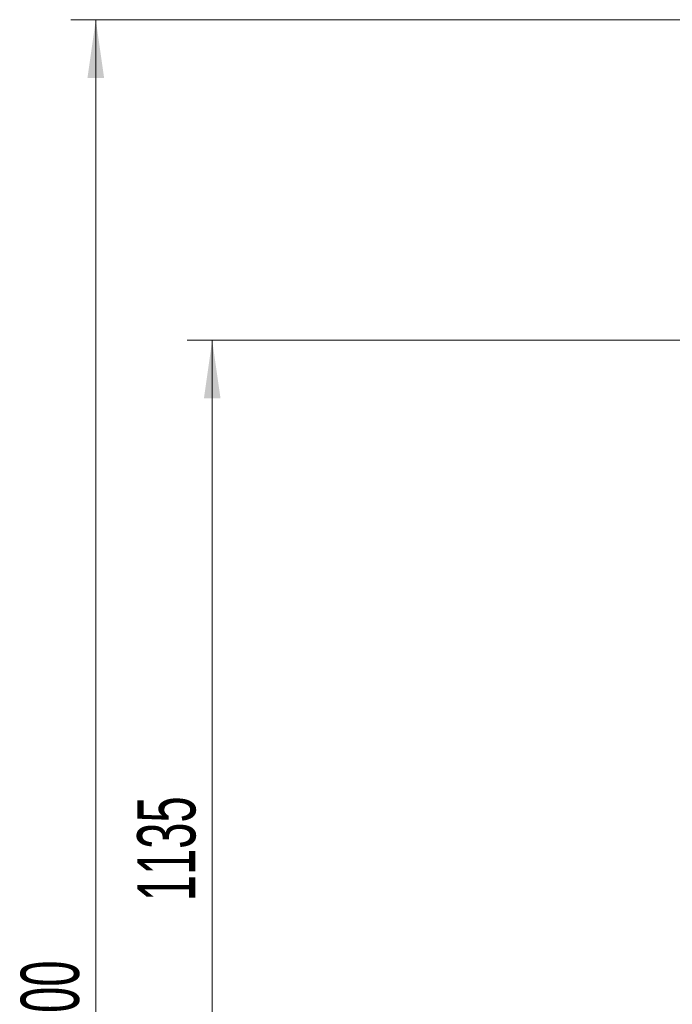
# Model space of a CAD drawing. Header units: millimetres. Extents: x 0 to 11920, y 0 to 8400.
# Tile 21 of 63: x 2226 to 3010, y 6062 to 7246. Entities that reach past the tile are written whole.
import ezdxf

# ---------------------------------------------------------------- set-up
doc = ezdxf.new("R2010")
doc.units = ezdxf.units.MM
doc.header["$LTSCALE"] = 20
doc.styles.add('SLDTEXTSTYLE0', font='TXT', dxfattribs={"width": 0.605})
doc.dimstyles.new('SLDDIMSTYLE0', dxfattribs={"dimtxt": 70, "dimasz": 70, "dimexe": 0, "dimexo": 0.0625, "dimgap": 17.5, "dimtad": 1, "dimdec": 1, "dimrnd": 1e-09, "dimzin": 12, "dimdsep": 46, "dimtxsty": 'SLDTEXTSTYLE0', "dimsah": 1, "dimcen": 0.09, "dimadec": 0, "dimazin": 3, "dimtfac": 1, "dimtofl": 0, "dimtmove": 0, "dimatfit": 3, "dimfxl": 1, "dimfrac": 2, "dimtolj": 1, "dimtzin": 12, "dimarcsym": 0})
doc.dimstyles.new('SLDDIMSTYLE2', dxfattribs={"dimtxt": 70, "dimasz": 70, "dimexe": 0, "dimexo": 0.0625, "dimgap": 17.5, "dimtad": 1, "dimdec": 0, "dimrnd": 1e-09, "dimzin": 12, "dimdsep": 46, "dimtxsty": 'SLDTEXTSTYLE0', "dimsah": 1, "dimcen": 0.09, "dimadec": 0, "dimazin": 3, "dimtfac": 1, "dimtofl": 0, "dimtmove": 0, "dimatfit": 3, "dimfxl": 1, "dimfrac": 2, "dimtolj": 1, "dimtzin": 12, "dimarcsym": 0})

# ---------------------------------------------------------------- blocks, each defined once
blk = doc.blocks.new('_D_10')
at = {"color": 7, "linetype": 'Continuous', "lineweight": 0}
for p, q in [((3510.7, 6860.2), (2427, 6860.2)), ((2457, 6860.2), (2457, 5725.2)), ((3510.7, 5725.2), (2427, 5725.2))]:
    blk.add_line(p, q, dxfattribs=at)
at = {"color": 7, "linetype": 'Continuous', "lineweight": 18}
for points in [[(2457, 6860.2), (2447, 6790.2), (2467, 6790.2)], [(2457, 5725.2), (2467, 5795.2), (2447, 5795.2)]]:
    blk.add_solid(points, dxfattribs=at)
at = {"color": 7, "linetype": 'Continuous', "lineweight": 18, "insert": (2366.8, 6185.8), "char_height": 70, "attachment_point": 1, "rotation": 90, "style": 'SLDTEXTSTYLE0'}
blk.add_mtext('1135', dxfattribs=at)
blk = doc.blocks.new('_D_12')
at = {"color": 7, "linetype": 'Continuous', "lineweight": 0}
for p, q in [((3304.7, 7245.6), (2287, 7245.6)), ((2317, 7245.6), (2317, 4945.2)), ((3396, 4945.2), (2287, 4945.2))]:
    blk.add_line(p, q, dxfattribs=at)
at = {"color": 7, "linetype": 'Continuous', "lineweight": 18}
for points in [[(2317, 7245.6), (2307, 7175.6), (2327, 7175.6)], [(2317, 4945.2), (2327, 5015.2), (2307, 5015.2)]]:
    blk.add_solid(points, dxfattribs=at)
at = {"color": 7, "linetype": 'Continuous', "lineweight": 18, "insert": (2226.8, 5988.5), "char_height": 70, "attachment_point": 1, "rotation": 90, "style": 'SLDTEXTSTYLE0'}
blk.add_mtext('2300', dxfattribs=at)

msp = doc.modelspace()

# ---------------------------------------------------------------- dimensions: what is measured, and where the dimension line sits
at = {"color": 7, "linetype": 'Continuous', "lineweight": 18}
for base, p1, p2, dimstyle, picture, middle in [((2317, 4945.22), (3308.71, 7245.62), (3399.97, 4945.22), 'SLDDIMSTYLE2', '_D_12', (2317, 6095.42)), ((2457, 5725.22), (3514.71, 6860.22), (3514.71, 5725.22), 'SLDDIMSTYLE0', '_D_10', (2457, 6292.72))]:
    dim = msp.add_linear_dim(base=base, p1=p1, p2=p2, angle=90, dimstyle=dimstyle, dxfattribs=at)
    dim.commit()
    dim.dimension.update_dxf_attribs({"geometry": picture, "text_midpoint": middle, "dimtype": 160})

doc.saveas('drawing.dxf')
